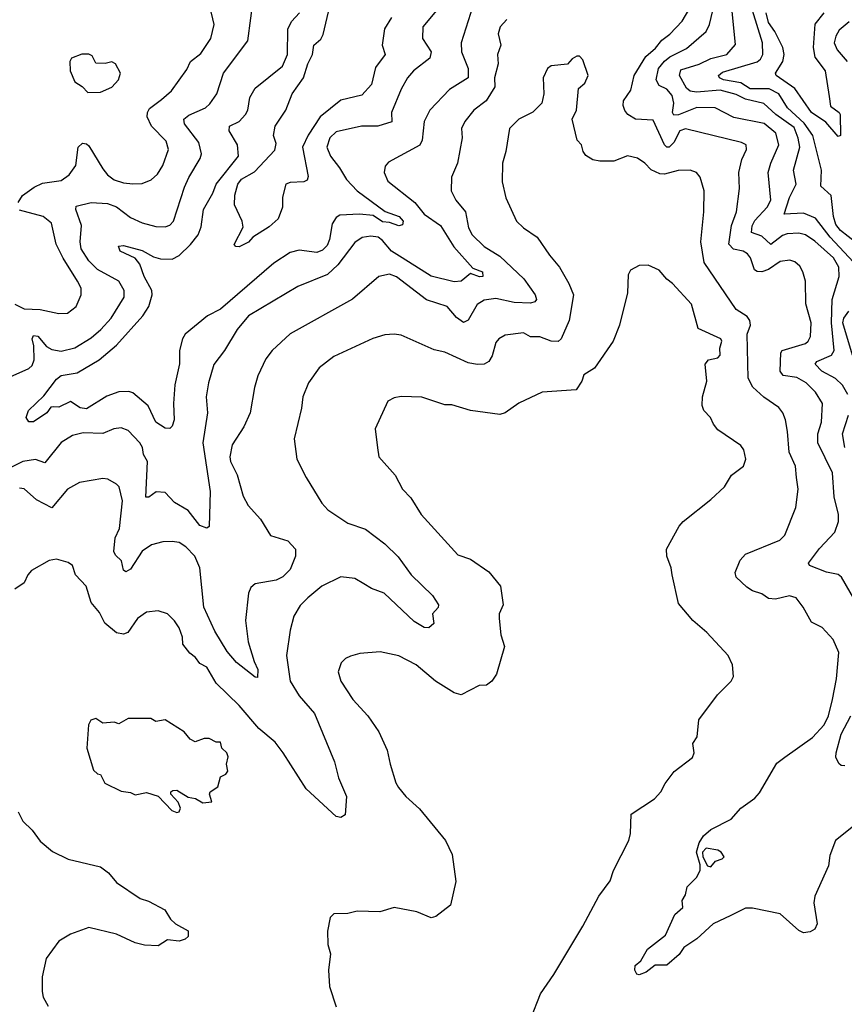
# Model space of a CAD drawing. Extents: x 1892934 to 2008621, y 567149 to 683290.
# Tile 187 of 256: x 1959176 to 1962742, y 624677 to 628936. Entities that reach past the tile are written whole.
import ezdxf

# ---------------------------------------------------------------- set-up
doc = ezdxf.new("R2010")
doc.units = 0

msp = doc.modelspace()

# ---------------------------------------------------------------- linework, layer by layer
at = {"layer": '0CON20XD'}
for points in [[(1959122.1, 627385), (1959215, 627426.9), (1959229.9, 627440.1), (1959237.9, 627465), (1959237.3, 627525), (1959230.5, 627555), (1959235, 627570), (1959255, 627566.5), (1959292, 627522), (1959315, 627509.6), (1959355, 627502), (1959415, 627516.1), (1959485, 627560.3), (1959526.2, 627595), (1959572.1, 627645), (1959627.7, 627735), (1959627.9, 627765), (1959605, 627804.5), (1959513.1, 627855), (1959475, 627892.1), (1959441.5, 627945), (1959437.1, 627975), (1959443.4, 628045), (1959418.5, 628115), (1959420.7, 628129.3), (1959485, 628145.5), (1959555, 628140.7), (1959595, 628125.8), (1959655, 628080), (1959705, 628057.2), (1959765, 628041.8), (1959805, 628039.5), (1959825, 628046.9), (1959841.8, 628065), (1959889.2, 628210.8), (1959907.1, 628252.9), (1959957.1, 628335), (1959962.1, 628355), (1959950.4, 628405), (1959888.2, 628485), (1959885.5, 628505), (1959907.7, 628522.3), (1959980, 628555), (1959998.5, 628571.5), (1960028.5, 628615), (1960056.9, 628705), (1960161.9, 628845), (1960188, 629042)], [(1961021.2, 629028.8), (1960920, 628905), (1960917.5, 628855), (1960955, 628796.2), (1960950.2, 628769.8), (1960879.5, 628715), (1960852.7, 628685), (1960825, 628636), (1960784.5, 628535), (1960785, 628494.5), (1960725, 628474.7), (1960654.1, 628475.9), (1960545, 628450.6), (1960517.8, 628425), (1960504.5, 628385), (1960519.4, 628345), (1960559.5, 628295), (1960589.1, 628245), (1960635, 628196.2), (1960756.5, 628106.5), (1960816.7, 628085), (1960834.4, 628065), (1960831.9, 628048.1), (1960815.5, 628044.5), (1960775, 628058.6), (1960745, 628060.9), (1960705, 628089.3), (1960645, 628094), (1960560.4, 628089.6), (1960545, 628080), (1960527.1, 628052.9), (1960515.3, 627985), (1960505, 627959.5), (1960485, 627938.7), (1960461.2, 627928.8), (1960385, 627939.5), (1960345, 627928.2), (1960275, 627882.7), (1960045, 627683.5), (1959987.9, 627655), (1959891.5, 627575), (1959879.6, 627555), (1959867.1, 627505), (1959866.8, 627446.8), (1959846.2, 627356.2), (1959840.9, 627275), (1959844, 627205), (1959835, 627177.5), (1959825, 627166.7), (1959805, 627168.8), (1959765, 627194.3), (1959732.2, 627265), (1959665, 627321.9), (1959647.3, 627327.3), (1959605, 627326.2), (1959552.8, 627307.2), (1959465, 627252.9), (1959437.1, 627257.1), (1959395, 627283.6), (1959345, 627259.1), (1959320.6, 627260.6), (1959310.9, 627259.1), (1959293.8, 627235), (1959235, 627196.2), (1959215, 627196.7), (1959204, 627215), (1959214.3, 627245), (1959280.9, 627309.1), (1959335, 627381.2), (1959355, 627396), (1959425, 627407.5), (1959519.3, 627465), (1959595, 627528.6), (1959708.8, 627655), (1959734.8, 627695), (1959749.4, 627745), (1959747.3, 627765), (1959713.7, 627825), (1959695, 627878.9), (1959675, 627904.5), (1959610, 627935), (1959603.4, 627956.6), (1959625, 627959.1), (1959705, 627937.6), (1959755, 627910), (1959785, 627900.9), (1959835, 627900.6), (1959865, 627915.8), (1959915, 627962.7), (1959948.2, 628005), (1959960.3, 628040.3), (1959970.8, 628115), (1960011.9, 628185), (1960025.3, 628225), (1960122.1, 628345), (1960117.6, 628395), (1960081.5, 628455), (1960083.1, 628475), (1960125, 628495.4), (1960152.7, 628525), (1960162.5, 628545), (1960171.2, 628598.8), (1960195, 628639.4), (1960312.5, 628735), (1960333.9, 628785), (1960336, 628895), (1960352, 628928), (1960385.6, 628965)], [(1961135, 628993.8), (1961085.4, 628835), (1961087.3, 628797.3), (1961115.2, 628725.2), (1961115.2, 628684.8), (1961035, 628633.8), (1960950, 628545), (1960924.6, 628495), (1960916.2, 628415), (1960906.6, 628393.4), (1960770.4, 628319.6), (1960757.2, 628302.8), (1960752.7, 628275), (1960767.4, 628237.4), (1960884.8, 628144.8), (1960925, 628094), (1960995.4, 628045), (1961052.8, 627952.8), (1961135, 627860.8), (1961177.9, 627845), (1961179.2, 627825), (1961165, 627823.1), (1961125, 627837.5), (1961085.3, 627804.7), (1961055, 627801.3), (1960955, 627826), (1960830, 627905), (1960783.7, 627935), (1960745, 627981.3), (1960725.6, 627995), (1960695, 627999.1), (1960656.6, 627993.4), (1960625, 627971.4), (1960552, 627875), (1960506.6, 627833.4), (1960378.4, 627781.6), (1960165, 627655.5), (1960116.9, 627595), (1960061.5, 627505), (1960015.3, 627444.7), (1959992.5, 627365), (1959982.5, 627305), (1959988.4, 627235), (1959967.4, 627105), (1959999.4, 626895), (1959996, 626744), (1959985, 626736.2), (1959955, 626747.1), (1959905, 626812.5), (1959845, 626847.9), (1959805, 626890), (1959766.4, 626893.6), (1959735, 626870.8), (1959720.9, 626870.9), (1959729.2, 627025), (1959711.3, 627055), (1959706.9, 627085), (1959695.2, 627105.2), (1959645, 627159.1), (1959615, 627170.5), (1959583.4, 627166.6), (1959535, 627146.4), (1959450.7, 627149.3), (1959405, 627137.8), (1959355, 627107.1), (1959285, 627018.8), (1959245, 627033.5), (1959188.9, 627025), (1959068.5, 626965)], [(1959169.5, 628145), (1959188.1, 628175), (1959238.1, 628211.9), (1959275, 628228.2), (1959355, 628240.9), (1959390, 628265), (1959418.5, 628305), (1959428.9, 628385), (1959447.9, 628402.1), (1959465, 628399.4), (1959475, 628390.6), (1959535, 628290.4), (1959555, 628264.6), (1959585, 628243.6), (1959625, 628229.5), (1959665, 628225.6), (1959705, 628226.7), (1959745, 628243.1), (1959772.2, 628267.8), (1959795, 628305.7), (1959819.7, 628375), (1959809.8, 628409.8), (1959745.3, 628475.3), (1959726.9, 628515), (1959728.7, 628535), (1959738, 628552), (1959789.1, 628590.9), (1959832.2, 628627.8), (1959899.3, 628720.7), (1959914.5, 628755), (1959959.9, 628790.1), (1960001.9, 628855), (1960016.7, 628915), (1959997.9, 628995)], [(1960784.2, 628945), (1960754, 628896), (1960743.4, 628825), (1960756.5, 628785), (1960715, 628728.6), (1960696.8, 628655), (1960655, 628608.9), (1960565, 628588.4), (1960474.7, 628515.3), (1960423.1, 628436.9), (1960398.9, 628385), (1960423, 628257), (1960418.8, 628241.2), (1960405, 628234.5), (1960345, 628231.9), (1960326.2, 628225), (1960312.3, 628167.7), (1960312.5, 628125), (1960294.2, 628075), (1960255, 628039.4), (1960184.6, 627995.4), (1960165, 627973.3), (1960125, 627953.8), (1960110, 627955), (1960103.3, 627963.3), (1960141.7, 628038.3), (1960137.5, 628065), (1960104.5, 628135), (1960106.2, 628176.2), (1960120, 628225), (1960135, 628246.6), (1960192, 628278), (1960278.8, 628371.2), (1960285, 628400), (1960273.3, 628435), (1960280.8, 628475), (1960327.2, 628545), (1960354.7, 628615), (1960403.8, 628685), (1960421.4, 628745), (1960442.3, 628785), (1960448, 628825), (1960477.9, 628852.1), (1960488.4, 628871.6), (1960510.9, 628969.1)], [(1962804.6, 626395), (1962730.6, 626525), (1962715, 626535.9), (1962665, 626545.9), (1962591.2, 626575), (1962586.7, 626585), (1962635, 626647.9), (1962701.6, 626718.4), (1962717.1, 626765), (1962716.4, 626795), (1962698.4, 626871.6), (1962691.6, 626975), (1962627.6, 627105), (1962627.6, 627145), (1962642.9, 627195), (1962648, 627275), (1962618.2, 627325), (1962577.9, 627365), (1962537.4, 627387.4), (1962477.1, 627397.1), (1962464.3, 627415), (1962468, 627495), (1962473.8, 627505), (1962574.2, 627535), (1962586.5, 627545), (1962596.2, 627565), (1962598.5, 627625), (1962576.1, 627706.1), (1962574.5, 627805), (1962563.3, 627845), (1962549.3, 627869.3), (1962527.9, 627887.9), (1962505.9, 627895.9), (1962465, 627889.3), (1962415, 627855.8), (1962385, 627844.7), (1962365, 627846), (1962353.7, 627853.7), (1962336.1, 627906.1), (1962323.6, 627923.6), (1962305, 627933.9), (1962263.1, 627943.1), (1962242.6, 627965), (1962254.3, 628045), (1962275.9, 628105), (1962288.4, 628205), (1962286.1, 628275), (1962298.3, 628331.7), (1962319.4, 628375), (1962318, 628395), (1962297.5, 628405), (1962055, 628463.5), (1962031.2, 628455), (1962005, 628404.7), (1961985, 628384.7), (1961975, 628383.9), (1961964.2, 628394.2), (1961915, 628501.4), (1961838.8, 628505), (1961806, 628525), (1961792.8, 628542.8), (1961785.7, 628565), (1961787.1, 628585), (1961819.4, 628630.6), (1961833.6, 628695), (1961884.1, 628775.9), (1961925, 628813.1), (1961952.8, 628847.2), (1961987, 628873), (1962041.1, 628928.9), (1962073.7, 628986.3)], [(1962757, 627315), (1962735, 627354.7), (1962704.3, 627384.3), (1962644.9, 627414.9), (1962615.4, 627445), (1962623.4, 627456.6), (1962687.3, 627485), (1962698.8, 627505), (1962686.2, 627625), (1962690.2, 627725), (1962719.2, 627825), (1962718.9, 627865), (1962695.9, 627905), (1962615, 627977.4), (1962574.8, 628004.8), (1962545, 628013), (1962495, 628009.6), (1962475, 628001.6), (1962424, 627964), (1962385, 627998.8), (1962340.5, 628015), (1962343.7, 628043.7), (1962355, 628066.7), (1962408.8, 628125), (1962424.1, 628155), (1962413.5, 628275), (1962424.2, 628315), (1962459.2, 628395), (1962445.8, 628445), (1962395, 628486.5), (1962265, 628513.3), (1962184.3, 628554.3), (1962105, 628556.3), (1962025, 628524.5), (1962005, 628522.6), (1961998.7, 628535), (1962005.2, 628575), (1961997.5, 628607.5), (1961975, 628634.6), (1961941.8, 628651.8), (1961928.8, 628675), (1961938.8, 628725), (1961965, 628756.8), (1961987.2, 628775), (1962059.1, 628810.9), (1962145.2, 628884.8), (1962159.4, 628915), (1962173.3, 628975)], [(1962801.5, 627865), (1962681.1, 627995), (1962617.5, 628077.5), (1962565, 628099.3), (1962481.9, 628095), (1962505, 628167.3), (1962534.1, 628225), (1962521.8, 628285), (1962550.4, 628385), (1962543.1, 628423.1), (1962525, 628468.9), (1962446.1, 628525), (1962393.7, 628573.7), (1962315, 628591.5), (1962275, 628612.5), (1962205, 628630.3), (1962102.9, 628622.9), (1962075, 628626.8), (1962059.5, 628639.5), (1962030, 628695), (1962035, 628718.4), (1962115, 628743), (1962165, 628768.3), (1962234.4, 628785), (1962271.7, 628828.3), (1962256.1, 628985)], [(1962792.4, 627972.4), (1962725, 628024), (1962705, 628050), (1962694.8, 628085), (1962685.7, 628175.7), (1962640, 628215), (1962644.1, 628285), (1962605.9, 628435), (1962568.8, 628488.8), (1962496.2, 628555), (1962459.2, 628615), (1962416.5, 628636.5), (1962335, 628637.4), (1962295, 628662.8), (1962220.4, 628675), (1962202.1, 628685), (1962198.5, 628695), (1962215, 628708.8), (1962365, 628753.1), (1962379.6, 628765), (1962390, 628785), (1962388.4, 628835), (1962345.5, 628975)], [(1962654.2, 628965), (1962615, 628917.1), (1962606.8, 628815), (1962614, 628774), (1962658.8, 628715), (1962676.7, 628603.3), (1962682.3, 628562.3), (1962720, 628535), (1962724.5, 628525), (1962725.6, 628434.4), (1962715, 628430), (1962662.7, 628492.7), (1962600.6, 628535), (1962528.8, 628638.8), (1962447.3, 628695), (1962444.6, 628705), (1962476.9, 628755), (1962481.9, 628785), (1962476.3, 628815), (1962441.2, 628885), (1962414, 628924), (1962403.5, 628965)], [(1961283.1, 628936.9), (1961253.5, 628905), (1961244.6, 628874.6), (1961256.9, 628825), (1961242.7, 628785), (1961245.4, 628745), (1961230, 628685), (1961230.3, 628645), (1961193.6, 628585), (1961140, 628545), (1961100.6, 628495), (1961086.9, 628465), (1961089.5, 628425), (1961070, 628315), (1961043.3, 628255), (1961041.4, 628195), (1961061.5, 628155), (1961104.2, 628104.2), (1961117.3, 628035), (1961132.3, 628005), (1961185, 627955.4), (1961252.5, 627912.5), (1961356.2, 627815), (1961405.5, 627745), (1961411.5, 627725), (1961404.3, 627715), (1961385, 627709.3), (1961315, 627712.5), (1961235, 627729.7), (1961185, 627721.9), (1961155, 627704), (1961115, 627635.6), (1961095, 627625.6), (1961065, 627647.7), (1961025, 627695.5), (1960935, 627723.5), (1960805, 627823.6), (1960775, 627835.6), (1960728.8, 627825), (1960615, 627726.7), (1960345, 627576.7), (1960268.1, 627505), (1960240.9, 627469.1), (1960206.5, 627395), (1960191.1, 627345), (1960172.9, 627235), (1960145, 627174), (1960095, 627096.7), (1960084.5, 627045.5), (1960087.8, 627025), (1960116.9, 626966.9), (1960142.2, 626875), (1960164.6, 626834.6), (1960217.5, 626775), (1960260.8, 626705), (1960335, 626681.5), (1960368.2, 626645), (1960368.6, 626615), (1960345, 626557.5), (1960314.3, 626525.7), (1960285, 626510.9), (1960194.6, 626495.4), (1960175, 626480), (1960165.5, 626455), (1960153.1, 626336.9), (1960164.6, 626245), (1960189.5, 626159.5), (1960205.6, 626125), (1960205, 626090), (1960195, 626091.2), (1960113.1, 626155), (1960072.5, 626202.5), (1960020.2, 626290.2), (1959972.2, 626395), (1959955.6, 626565), (1959932.8, 626615), (1959895, 626655.4), (1959865, 626674.6), (1959835, 626679.1), (1959795, 626676.8), (1959745.8, 626664.2), (1959705, 626636.7), (1959655, 626558.6), (1959635, 626548.1), (1959624.6, 626555), (1959616.7, 626595), (1959589.7, 626619.7), (1959583.1, 626635), (1959588.9, 626695), (1959608.1, 626735), (1959621, 626855), (1959606.1, 626915), (1959595, 626926.7), (1959557.6, 626947.6), (1959535, 626950.6), (1959435, 626934.4), (1959382.5, 626905), (1959315, 626824.5), (1959249.1, 626859.1), (1959195, 626906.5), (1959175, 626910)], [(1962763.4, 628926.6), (1962719.4, 628890.6), (1962705.2, 628864.8), (1962698.6, 628835), (1962711.6, 628805), (1962754.2, 628755)], [(1959470.5, 628620.5), (1959525, 628622.5), (1959575, 628644), (1959603.8, 628675), (1959611.2, 628705), (1959590, 628745), (1959575, 628753.8), (1959545, 628745.8), (1959505, 628747.5), (1959489.3, 628779.3), (1959475, 628786.7), (1959445, 628786.2), (1959400.7, 628769.3), (1959392.5, 628755), (1959393.9, 628713.9), (1959415, 628667.5), (1959446.4, 628646.4), (1959470.5, 628620.5)], [(1962832.5, 625487.5), (1962703.5, 625385), (1962679.4, 625320.6), (1962673.8, 625275), (1962614, 625145), (1962610, 625115), (1962624.2, 625025), (1962615, 625002), (1962595, 624990.8), (1962565, 624986), (1962545.7, 624995.7), (1962465, 625068.6), (1962345, 625092.1), (1962315, 625092.5), (1962251.2, 625061.2), (1962175, 625024), (1962105, 624960), (1962048.1, 624921.9), (1962027.6, 624892.4), (1961975, 624846.2), (1961924.5, 624845.5), (1961885, 624816.2), (1961855, 624803.8), (1961845, 624807.5), (1961836.2, 624825), (1961837.5, 624845), (1961862.9, 624865), (1961891.2, 624915), (1961968.8, 624975), (1962009.2, 625065), (1962043.3, 625095), (1962041.2, 625125), (1962055, 625150), (1962062.7, 625185), (1962103.1, 625225), (1962118.6, 625255), (1962119.3, 625279.3), (1962103.1, 625335), (1962114.7, 625375), (1962132.7, 625405), (1962165, 625433.3), (1962252.2, 625477.8), (1962295, 625525.7), (1962355, 625568.1), (1962375, 625591.9), (1962450.2, 625719.8), (1962484.6, 625745.4), (1962605, 625830.5), (1962655.3, 625885), (1962674.5, 625925), (1962691.5, 625995), (1962708, 626085), (1962718.6, 626198.6), (1962694, 626254), (1962646.3, 626306.3), (1962599.7, 626329.7), (1962564.2, 626395), (1962534.3, 626434.3), (1962505, 626444.2), (1962445, 626428.6), (1962415, 626432.2), (1962385, 626452.5), (1962345.4, 626465.4), (1962320.9, 626480.9), (1962274.5, 626524.5), (1962270, 626545), (1962291.7, 626598.3), (1962315, 626624.2), (1962463.3, 626685), (1962485, 626706.2), (1962533.1, 626825), (1962542.2, 626905), (1962535.4, 626955), (1962530.7, 627005), (1962503.1, 627065), (1962496.2, 627155), (1962487.8, 627205), (1962475.6, 627235), (1962458.8, 627258.8), (1962393.6, 627303.6), (1962346.9, 627346.9), (1962326.5, 627385), (1962322.2, 627575), (1962336.2, 627615), (1962333.3, 627635), (1962321.7, 627651.7), (1962275, 627682), (1962135.5, 627885), (1962121.2, 627975), (1962134.4, 628105), (1962135.6, 628195), (1962119.2, 628255), (1962103.3, 628275), (1962075, 628284.2), (1962024.1, 628284.1), (1961965, 628267.5), (1961945, 628269.4), (1961906.4, 628286.4), (1961880, 628315), (1961847.1, 628337.1), (1961805, 628346.7), (1961745, 628324.4), (1961685, 628323.3), (1961655, 628329.4), (1961625, 628348.1), (1961613.1, 628365), (1961606, 628395), (1961587.1, 628415), (1961565.7, 628505), (1961584.4, 628545), (1961592.4, 628637.6), (1961619.4, 628660.6), (1961634.7, 628695), (1961611.7, 628761.7), (1961597.5, 628777.5), (1961585, 628777.5), (1961565, 628766.7), (1961545, 628743.8), (1961475, 628735.7), (1961458.8, 628725), (1961440, 628685), (1961442.5, 628615), (1961434.3, 628575), (1961395, 628535.6), (1961335, 628505.5), (1961293.5, 628465), (1961278.9, 628365), (1961263.3, 628315), (1961262.9, 628235), (1961277.8, 628165), (1961324.2, 628065), (1961354.2, 628035), (1961414.2, 627995), (1961466.8, 627916.8), (1961510.6, 627865), (1961550.8, 627795), (1961571.4, 627745), (1961552.3, 627635), (1961517.5, 627555), (1961505, 627543.3), (1961475, 627545.6), (1961425, 627564.6), (1961385, 627564.3), (1961355, 627581.4), (1961275, 627570.6), (1961248, 627555), (1961235, 627540), (1961218.8, 627481.2), (1961205, 627456.9), (1961185, 627446.4), (1961155, 627443.8), (1961115, 627452.1), (1961015, 627497.1), (1960967.9, 627507.9), (1960825, 627570.6), (1960795, 627575.6), (1960755, 627572.2), (1960702.7, 627557.3), (1960535, 627479.4), (1960470.8, 627429.2), (1960425.5, 627364.5), (1960400, 627305), (1960394.5, 627255), (1960363.4, 627123.4), (1960374.4, 627034.4), (1960414.2, 626955), (1960482.9, 626845), (1960509.2, 626815), (1960595, 626757.3), (1960671.7, 626731.7), (1960755, 626668.5), (1960812.5, 626612.5), (1960869.5, 626535), (1960961.5, 626445), (1960986.9, 626405), (1960986.2, 626393.8), (1960961.4, 626365), (1960966.5, 626323.5), (1960945, 626305.6), (1960925, 626306.9), (1960882.1, 626332.1), (1960752.1, 626455), (1960696.9, 626475), (1960664.4, 626495)], [(1959155, 627705.4), (1959194.7, 627684.7), (1959265, 627681.8), (1959345, 627664.4), (1959383.2, 627666.8), (1959420.6, 627695), (1959442.2, 627745), (1959442.5, 627775), (1959426.5, 627805), (1959363.9, 627903.9), (1959334.1, 627965), (1959313.5, 628055), (1959277.5, 628085), (1959175, 628112.5)], [(1961386, 624615), (1961427.6, 624722.4), (1961485.7, 624805), (1961612, 625015), (1961681.2, 625145), (1961729.7, 625210.3), (1961744.3, 625255), (1961810, 625385), (1961817.1, 625415), (1961820.5, 625499.5), (1961921.2, 625565), (1961948.8, 625595), (1961967.7, 625632.3), (1962006.1, 625683.9), (1962085.8, 625744.2), (1962093.3, 625765), (1962086.7, 625805), (1962105.7, 625834.3), (1962113.2, 625906.8), (1962193.8, 626015), (1962253.3, 626075), (1962263.3, 626095), (1962258.8, 626145), (1962240, 626185), (1962147.1, 626285), (1962087, 626337), (1962025, 626410), (1961997.1, 626535), (1961993, 626565), (1961974.3, 626615), (1961972.5, 626645), (1962027.8, 626745), (1962044.7, 626765.3), (1962165, 626860), (1962224.5, 626915.5), (1962254.5, 626965.5), (1962306, 627005), (1962315.8, 627035), (1962307.1, 627075), (1962295, 627093.8), (1962195, 627162), (1962176, 627186), (1962163.8, 627215), (1962134.4, 627245), (1962126.8, 627266.8), (1962128.5, 627305), (1962148.1, 627371.9), (1962141, 627445), (1962155, 627464.7), (1962195, 627473.1), (1962205, 627484.4), (1962204.1, 627515), (1962212.6, 627545), (1962208.8, 627555), (1962110.3, 627600.3), (1962080.9, 627705), (1961998.6, 627795), (1961975, 627812.9), (1961941.8, 627851.8), (1961894.2, 627874.2), (1961855, 627872.5), (1961817, 627853), (1961808.1, 627831.9), (1961804.1, 627754.1), (1961769.2, 627615), (1961742, 627545), (1961661.2, 627428.8), (1961615, 627400), (1961607.7, 627372.3), (1961582.5, 627335), (1961435, 627324), (1961335, 627276.9), (1961275, 627235.6), (1961251.7, 627228.3), (1961125, 627245.5), (1961045, 627270), (1961015, 627270), (1960915, 627302.9), (1960825, 627305.8), (1960795, 627300), (1960767.5, 627285), (1960713.6, 627166.4), (1960723.6, 627083.6), (1960728.8, 627045), (1960799.2, 626965), (1960831.2, 626905), (1960867.9, 626867.9), (1960912.5, 626795), (1961071.3, 626621.3), (1961125, 626602), (1961205, 626547.5), (1961256, 626485), (1961267.5, 626405), (1961249.2, 626365), (1961249.2, 626345), (1961257.1, 626275), (1961271.9, 626225), (1961238.1, 626105), (1961218.5, 626075), (1961195, 626057.5), (1961163.3, 626055), (1961085, 626016), (1961054.3, 626024.3), (1960974.2, 626074.2), (1960890, 626145), (1960815, 626183.8), (1960735, 626201.2), (1960646.4, 626193.6), (1960606.7, 626183.3), (1960585, 626172.5), (1960566.4, 626153.6), (1960553.8, 626115), (1960564.1, 626074.1), (1960616.7, 625995), (1960681.2, 625925), (1960728.8, 625855), (1960765.8, 625775.8), (1960777.5, 625715), (1960802, 625635), (1960814.2, 625614.2), (1960845.8, 625575.8), (1960905, 625522), (1961018.1, 625385), (1961046.2, 625325), (1961061.7, 625208.3), (1961038.8, 625105), (1960975, 625056.7), (1960955, 625050), (1960893.6, 625076.4), (1960795, 625096), (1960733.9, 625076.1), (1960635, 625080), (1960595, 625070), (1960535, 625067.5), (1960518.3, 625051.7), (1960507, 624993), (1960508.8, 624935), (1960520, 624895), (1960512, 624825), (1960516.4, 624753.6), (1960544.2, 624665)], [(1962777.8, 627485), (1962736, 627625), (1962740, 627645), (1962761, 627675)], [(1962744.3, 627085), (1962734.7, 627144.7), (1962759.8, 627225)], [(1960664.4, 626495), (1960625, 626518.4), (1960565, 626525.4), (1960482.5, 626485), (1960421.4, 626435), (1960388.6, 626401.4), (1960362.2, 626355), (1960345.4, 626294.6), (1960330.5, 626185), (1960345.3, 626075), (1960385, 626010.3), (1960451.6, 625935), (1960537.1, 625725), (1960555, 625656.7), (1960589.4, 625575), (1960584.2, 625495.8), (1960565, 625484), (1960545, 625488.8), (1960415, 625608.6), (1960316.1, 625765), (1960280.2, 625810.2), (1960209.8, 625869.8), (1960125, 625969.2), (1960025, 626065.7), (1959985.4, 626135), (1959955, 626151.5), (1959936.8, 626176.8), (1959911.9, 626195), (1959882, 626235), (1959880, 626265), (1959865.7, 626305), (1959845.6, 626335.6), (1959815, 626366), (1959775, 626379.2), (1959725, 626372.5), (1959685.8, 626345), (1959644.2, 626285), (1959625, 626277.1), (1959595, 626283.8), (1959544.4, 626325), (1959521.8, 626371.8), (1959485.6, 626415), (1959462.9, 626485), (1959417.5, 626535), (1959404.4, 626574.4), (1959385, 626588), (1959335, 626602), (1959304.1, 626595.9), (1959227, 626553), (1959210.8, 626535), (1959195, 626499.4), (1959155, 626472.2)], [(1959855, 625506), (1959865, 625508.8), (1959871.2, 625525), (1959861.7, 625551.7), (1959830, 625585), (1959830, 625595), (1959838.3, 625601.7), (1959855, 625602.5), (1959905, 625572.5), (1959936.4, 625566.4), (1959968.3, 625548.3), (1960007, 625553), (1959997.5, 625585), (1960000, 625595), (1960033, 625617), (1960045, 625660), (1960067.3, 625672.7), (1960076, 625685), (1960070.6, 625715), (1960077.6, 625747.6), (1960071.2, 625765), (1960050, 625785), (1960045, 625810), (1960025, 625810), (1959995, 625826.2), (1959973.6, 625826.4), (1959935, 625812.5), (1959913.6, 625823.6), (1959887.5, 625855), (1959805, 625906.7), (1959765, 625900), (1959743, 625913), (1959645, 625913.3), (1959605, 625890), (1959585, 625896.7), (1959535, 625892.5), (1959505, 625912.5), (1959483.6, 625906.4), (1959473.3, 625885), (1959466.7, 625785), (1959495, 625690), (1959513, 625673), (1959525, 625670), (1959543.6, 625633.6), (1959615, 625598.8), (1959655, 625593.3), (1959675, 625583.3), (1959725, 625592.5), (1959775, 625576.7), (1959834.6, 625514.6), (1959855, 625506)], [(1962745, 625708.2), (1962729.2, 625709.2), (1962718.7, 625718.7), (1962705.5, 625745), (1962706.9, 625765), (1962729, 625845), (1962770, 625925)], [(1959168.9, 625508.9), (1959189.4, 625469.4), (1959229.5, 625429.5), (1959265, 625382.5), (1959318.3, 625338.3), (1959385, 625304.4), (1959525, 625271.1), (1959560, 625245), (1959595, 625203.1), (1959696.7, 625135), (1959733, 625123), (1959803.3, 625085), (1959828.8, 625045), (1959850, 625025), (1959904.4, 624994.4), (1959905, 624970), (1959891.5, 624958.5), (1959865, 624950.4), (1959815, 624956.2), (1959775, 624929.4), (1959715, 624932.2), (1959675, 624942.2), (1959595, 624980.5), (1959475, 625009.4), (1959395, 624980), (1959345, 624950), (1959290, 624875), (1959272.7, 624795), (1959272.6, 624732.6), (1959277.8, 624707.8), (1959298.8, 624668.8)], [(1962165, 625271.4), (1962184.6, 625295.4), (1962214.3, 625305.7), (1962222, 625315), (1962209.2, 625335), (1962195, 625343.3), (1962145, 625352.5), (1962128.8, 625335), (1962130, 625315), (1962150, 625275), (1962165, 625271.4)]]:
    msp.add_lwpolyline(points, dxfattribs=at)

doc.saveas('drawing.dxf')
